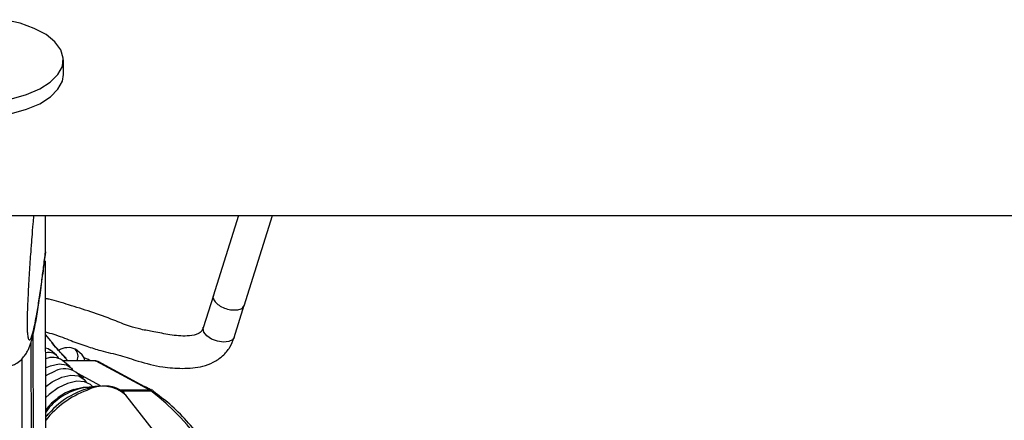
# Model space of a CAD drawing. Header units: millimetres. Extents: x 20 to 22981, y 40 to 19992.
# Tile 58 of 158: x 9518 to 9724, y 6570 to 6653. Entities that reach past the tile are written whole.
import ezdxf

# ---------------------------------------------------------------- set-up
doc = ezdxf.new("R2010")
doc.units = ezdxf.units.MM
doc.header["$LTSCALE"] = 2
doc.layers.add('COMPONENT_GEOMETRY', color=7, linetype='Continuous')
doc.styles.add('SLDTEXTSTYLE0', font='TXT', dxfattribs={"width": 0.75})
doc.dimstyles.new('SLDDIMSTYLE0', dxfattribs={"dimtxt": 100, "dimasz": 6.604, "dimexe": 0, "dimexo": 0.0625, "dimgap": 25, "dimtad": 0, "dimtih": 1, "dimtoh": 1, "dimdec": 0, "dimrnd": 1e-09, "dimzin": 12, "dimdsep": 46, "dimtxsty": 'SLDTEXTSTYLE0', "dimsah": 1, "dimcen": 0.09, "dimadec": 0, "dimazin": 3, "dimtfac": 1, "dimtdec": 0, "dimtofl": 0, "dimtmove": 0, "dimatfit": 3, "dimfxl": 1, "dimfrac": 2, "dimtolj": 1, "dimtzin": 12, "dimarcsym": 0})

# ---------------------------------------------------------------- blocks, each defined once
blk = doc.blocks.new('_D_5')
at = {"layer": 'COMPONENT_GEOMETRY', "color": 7}
for p, q in [((11066.92, 6612.47), (11066.92, 4346.67)), ((10829.9, 4326.36), (10799.43, 4326.36)), ((10799.43, 4326.36), (10799.43, 4167.61)), ((11303.93, 4326.36), (11334.4, 4326.36)), ((11334.4, 4326.36), (11334.4, 4167.61)), ((10799.43, 4167.61), (10829.9, 4167.61)), ((11334.4, 4167.61), (11303.93, 4167.61)), ((11066.92, 1752.2), (11066.92, 4017.99)), ((7627.41, 1752.2), (11073.27, 1752.2))]:
    blk.add_line(p, q, dxfattribs=at)
for points in [[(11066.92, 6612.47), (11065.9, 6605.86), (11067.93, 6605.86)], [(11066.92, 1752.2), (11067.93, 1758.8), (11065.9, 1758.8)]]:
    blk.add_solid(points, dxfattribs=at)
at = {"layer": 'COMPONENT_GEOMETRY', "color": 7, "char_height": 100, "attachment_point": 1, "style": 'SLDTEXTSTYLE0'}
for s, insert in [('7\'11.67"', (10829.9, 4296.52)), ('2430mm', (10794.14, 4146.9))]:
    blk.add_mtext(s, dxfattribs=dict(at, insert=insert))

msp = doc.modelspace()

# ---------------------------------------------------------------- linework, layer by layer
at = {"color": 7, "linetype": 'Continuous', "lineweight": 25}
for p, q in [((9527.21, 6641.98), (9527.21, 6645.06)), ((9506.66, 6612.47), (12046.56, 6612.47)), ((9523.46, 6604.92), (9523.45, 6612.47)), ((9563.81, 6612.47), (9558.51, 6595.64)), ((9564.99, 6593.59), (9570.94, 6612.47)), ((9523.46, 6604.91), (9523.4, 6604.28)), ((9523.46, 6604.92), (9523.46, 6604.91)), ((9523.67, 6446.56), (9523.46, 6602.99)), ((9558.55, 6595.77), (9556.43, 6589.03)), ((9562.91, 6586.99), (9565.03, 6593.73)), ((9524.56, 6586.27), (9523.48, 6587.61)), ((9520.67, 6446.57), (9520.48, 6586.15)), ((9520.64, 6469.56), (9520.48, 6586.15)), ((9525.77, 6583.28), (9524.53, 6584.36)), ((9531.08, 6583.45), (9529.71, 6584.52)), ((9518.49, 6582.48), (9518.63, 6474.55)), ((9528.59, 6580.83), (9527.02, 6582.19)), ((9533.84, 6582.12), (9527.11, 6582.12)), ((9532.77, 6582.12), (9532.44, 6582.37)), ((9533.99, 6582.08), (9545.32, 6575.94)), ((9545.77, 6575.83), (9534.44, 6581.97)), ((9531.4, 6578.39), (9529.84, 6579.75)), ((9534.35, 6576.8), (9531.45, 6576.43)), ((9533.37, 6576.68), (9532.86, 6577.12)), ((9558.85, 6551.16), (9540.25, 6574.93)), ((9545.81, 6576), (9545.69, 6576.07)), ((9546.02, 6575.67), (9545.77, 6575.83)), ((9545.93, 6575.89), (9546.61, 6575.2)), ((9546.65, 6575.18), (9546.42, 6575.45))]:
    msp.add_line(p, q, dxfattribs=at)
at = {"color": 8, "linetype": 'Continuous', "lineweight": 25}
for p, q in [((9521.11, 6441.74), (9520.91, 6587.83)), ((9533.99, 6582.08), (9527.15, 6582.08)), ((9534.93, 6576.86), (9530.21, 6579.42)), ((9545.32, 6575.94), (9539.05, 6575.94)), ((9539.19, 6575.83), (9545.5, 6575.83)), ((9545.58, 6575.93), (9545.17, 6576.25))]:
    msp.add_line(p, q, dxfattribs=at)
at = {"color": 7, "linetype": 'Continuous', "lineweight": 25, "flags": 128}
for points in [[(9516.34, 6636.9), (9519.51, 6637.8), (9522.26, 6638.98), (9524.47, 6640.39), (9526.07, 6641.97), (9526.99, 6643.68), (9527.19, 6645.44), (9526.67, 6647.18), (9525.45, 6648.84), (9523.58, 6650.35), (9521.12, 6651.66), (9518.17, 6652.71), (9514.85, 6653.47)], [(9490.15, 6639.81), (9491.37, 6638.15), (9493.24, 6636.64), (9495.7, 6635.33), (9498.65, 6634.28), (9501.97, 6633.52), (9505.54, 6633.08), (9509.22, 6632.99), (9512.87, 6633.24), (9516.35, 6633.83), (9519.52, 6634.73), (9522.26, 6635.9), (9524.48, 6637.31), (9526.07, 6638.9), (9526.99, 6640.61), (9527.21, 6641.98)], [(9523.49, 6584.84), (9524.02, 6584.68), (9524.53, 6584.36)], [(9531.67, 6582.12), (9531.61, 6582.6), (9531.04, 6583.48)], [(9532.7, 6582.12), (9532.4, 6582.41), (9531.57, 6582.74)], [(9523.49, 6580.63), (9524.5, 6581.06), (9526.31, 6581.46), (9527.83, 6581.27), (9528.87, 6580.53), (9529.08, 6580.19)], [(9533.84, 6582.12), (9533.91, 6582.11), (9533.99, 6582.08)], [(9523.49, 6578.97), (9523.67, 6579.08), (9525.55, 6579.99)], [(9523.5, 6576.71), (9524.86, 6577.69), (9526.85, 6578.65)], [(9526.85, 6578.65), (9528.76, 6579.08), (9530.4, 6578.93), (9531.57, 6578.22), (9531.97, 6577.63)], [(9532.86, 6577.12), (9531.65, 6577.73), (9529.99, 6577.84), (9528.07, 6577.39), (9526.08, 6576.44), (9524.22, 6575.08), (9523.5, 6574.4)], [(9534.35, 6576.8), (9535.24, 6576.88), (9535.89, 6576.88)], [(9545.17, 6576.25), (9544.65, 6576.53), (9544.16, 6576.7)], [(9523.63, 6570.44), (9523.7, 6570.53), (9524.11, 6571)]]:
    msp.add_lwpolyline(points, dxfattribs=at)
at = {"color": 8, "linetype": 'Continuous', "lineweight": 25, "flags": 128}
for points in [[(9562.91, 6586.99), (9562.59, 6586.51), (9561.79, 6586.11), (9560.67, 6586), (9559.39, 6586.19), (9558.16, 6586.66), (9557.16, 6587.34), (9556.54, 6588.12), (9556.39, 6588.88), (9556.45, 6589.11)], [(9529.29, 6576.13), (9531.31, 6576.6), (9532.61, 6576.58)], [(9545.32, 6575.94), (9545.59, 6575.9), (9545.77, 6575.83)]]:
    msp.add_lwpolyline(points, dxfattribs=at)
at = {"color": 7, "linetype": 'Continuous', "lineweight": 25}
for centre, radius, start, end in [((9528.22, 6581.21), 3.65, 66.4773, 122.1768), ((9524.08, 6581.36), 2.51, 30.0344, 103.6948), ((9524.97, 6579.13), 3.69, 56.1841, 113.7354), ((9528.06, 6583.05), 2.2, 334.8802, 42.9551), ((9527.48, 6576.12), 4.32, 57.0047, 116.5856), ((9533.77, 6563.97), 12.67, 100.5654, 144.1413), ((9544.43, 6574.29), 1.87, 55.1585, 61.4957)]:
    msp.add_arc(centre, radius, start, end, dxfattribs=at)
at = {"color": 8, "linetype": 'Continuous', "lineweight": 25}
for centre, radius, start, end in [((9537.36, 6559.56), 17.5, 99.9187, 139.1836), ((9535.49, 6569.72), 7.05, 47.5976, 118.9354), ((9533.8, 6564.01), 12.93, 110.3787, 142.7364), ((9539, 6557.35), 19.8, 110.4567, 141.4927), ((9512.8, 6533.48), 53.5, 16.7804, 52.3268), ((9545.52, 6574.95), 0.878, 55.6818, 91.4761)]:
    msp.add_arc(centre, radius, start, end, dxfattribs=at)
at = {"color": 7, "linetype": 'Continuous', "lineweight": 25}
msp.add_ellipse((9533.5, 6580.2), major_axis=(0.93, 1.77), ratio=0.663275, start_param=6.272953, end_param=6.616637, dxfattribs=at)
for points, knots in [([(9520.96, 6612.47), (9520.92, 6611.9), (9520.79, 6610.44), (9520.59, 6607.93), (9520.39, 6605.28), (9520.22, 6602.83), (9520.08, 6600.61), (9519.94, 6598.28), (9519.82, 6596.09), (9519.73, 6594.09), (9519.67, 6592.64), (9519.64, 6591.47), (9519.62, 6590.73), (9519.61, 6590.09), (9519.61, 6589.61), (9519.62, 6589.15), (9519.63, 6588.73), (9519.65, 6588.29), (9519.67, 6588.08), (9519.68, 6587.96)], [0, 0, 0, 0, 0.082775, 0.212609, 0.342821, 0.430842, 0.519118, 0.608599, 0.69883, 0.757365, 0.81687, 0.84421, 0.872083, 0.890257, 0.909048, 0.924498, 0.94741, 0.970886, 1, 1, 1, 1]), ([(9522.71, 6598.69), (9522.82, 6599.44), (9523.06, 6601.18), (9523.29, 6603.15), (9523.43, 6604.28)], [0, 0, 0, 0, 0.428859, 1, 1, 1, 1]), ([(9516.34, 6581.11), (9516.62, 6581.21), (9517.38, 6581.48), (9518.32, 6582.25), (9519.12, 6583.14), (9519.65, 6583.98), (9520.02, 6584.76), (9520.33, 6585.6), (9520.71, 6586.85), (9521.21, 6588.98), (9521.79, 6592.22), (9522.3, 6595.58), (9522.61, 6597.88), (9522.71, 6598.69)], [0, 0, 0, 0, 0.020858, 0.055011, 0.087864, 0.122428, 0.162797, 0.216873, 0.299247, 0.465267, 0.681943, 0.888055, 1, 1, 1, 1]), ([(9556.43, 6589.03), (9556.31, 6588.74), (9556.15, 6588.32), (9555.57, 6587.86), (9554.67, 6587.46), (9552.59, 6587.17), (9549.57, 6587.48), (9546.32, 6588.16), (9543.5, 6588.62), (9540.67, 6589.4), (9537.31, 6590.82), (9533.02, 6592.38), (9528.46, 6593.72), (9525.31, 6594.8), (9523.73, 6595.09), (9523.47, 6595.14)], [0, 0, 0, 0, 0.045426, 0.065527, 0.087855, 0.14429, 0.246175, 0.339884, 0.417181, 0.485314, 0.584744, 0.725045, 0.858917, 0.976741, 1, 1, 1, 1]), ([(9523.48, 6588.14), (9524.05, 6587.99), (9525.86, 6587.5), (9528.68, 6586.34), (9531.92, 6585.18), (9535.38, 6584.1), (9539.03, 6583.31), (9543.26, 6581.86), (9547.59, 6580.76), (9552.13, 6580.42), (9555.77, 6580.69), (9558.62, 6581.73), (9560.57, 6583.07), (9562.08, 6584.86), (9562.64, 6586.29), (9562.91, 6586.99)], [0, 0, 0, 0, 0.041403, 0.131121, 0.212364, 0.281085, 0.377195, 0.465056, 0.584125, 0.678153, 0.777296, 0.831112, 0.888334, 0.945727, 1, 1, 1, 1]), ([(9527.75, 6582.64), (9526.75, 6583.72), (9525.61, 6584.96), (9524.68, 6586.12), (9524.56, 6586.27)], [0, 0, 0, 0, 0.8769672, 1, 1, 1, 1]), ([(9540.24, 6574.85), (9540.19, 6574.95), (9539.87, 6575.54), (9538.76, 6576.23), (9537.35, 6576.8), (9536.31, 6576.81), (9535.94, 6576.82)], [0, 0, 0, 0, 0.0702886, 0.4323374, 0.7932813, 1, 1, 1, 1]), ([(9564.91, 6547.7), (9564.54, 6548.89), (9563.61, 6551.91), (9561.66, 6556.45), (9559.13, 6561.27), (9556.22, 6565.68), (9552.99, 6569.63), (9549.59, 6573.01), (9547.17, 6574.82), (9546.02, 6575.67)], [0, 0, 0, 0, 0.099454, 0.251927, 0.404456, 0.557011, 0.709527, 0.86191, 1, 1, 1, 1]), ([(9524.16, 6571.04), (9524.09, 6570.97), (9523.81, 6570.71), (9523.6, 6570.4), (9523.45, 6570.18)], [0, 0, 0, 0, 0.2476095, 1, 1, 1, 1])]:
    msp.add_open_spline(points, degree=3, knots=knots, dxfattribs=at)
at = {"color": 8, "linetype": 'Continuous', "lineweight": 25}
for points, knots in [([(9519.68, 6587.96), (9519.69, 6587.84), (9519.72, 6587.45), (9519.79, 6587.08), (9519.87, 6586.75), (9520, 6586.47), (9520.19, 6586.45), (9520.44, 6586.83), (9520.69, 6587.51), (9520.97, 6588.54), (9521.29, 6589.98), (9521.7, 6592.15), (9522.16, 6595), (9522.63, 6598.31), (9523.07, 6601.63), (9523.33, 6603.82), (9523.46, 6604.92)], [0, 0, 0, 0, 0.012734, 0.039736, 0.066062, 0.092556, 0.159611, 0.227425, 0.292474, 0.357748, 0.449622, 0.541784, 0.67133, 0.801333, 0.900589, 1, 1, 1, 1]), ([(9558.59, 6595.75), (9558.56, 6595.71), (9558.4, 6595.46), (9558.6, 6594.85), (9559.21, 6594.07), (9560.24, 6593.37), (9561.51, 6592.88), (9562.82, 6592.68), (9563.96, 6592.8), (9564.76, 6593.17), (9564.92, 6593.57), (9564.99, 6593.74)], [0, 0, 0, 0, 0.026289, 0.151289, 0.276289, 0.401289, 0.526289, 0.651289, 0.776289, 0.901289, 1, 1, 1, 1]), ([(9528.08, 6582.18), (9527.75, 6582.54), (9526.61, 6583.8), (9525.38, 6585.18), (9524.62, 6586.18), (9524.56, 6586.26)], [0, 0, 0, 0, 0.268306, 0.93631, 1, 1, 1, 1])]:
    msp.add_open_spline(points, degree=3, knots=knots, dxfattribs=at)

# ---------------------------------------------------------------- dimensions: what is measured, and where the dimension line sits
at = {"layer": 'COMPONENT_GEOMETRY', "color": 7}
dim = msp.add_linear_dim(base=(11066.92, 6612.47), p1=(7624.87, 1752.2), p2=(12075.31, 6612.47), angle=90, dimstyle='SLDDIMSTYLE0', dxfattribs=at)
dim.commit()
dim.dimension.update_dxf_attribs({"geometry": '_D_5', "text_midpoint": (11066.92, 4182.33), "dimtype": 160})

doc.saveas('drawing.dxf')
